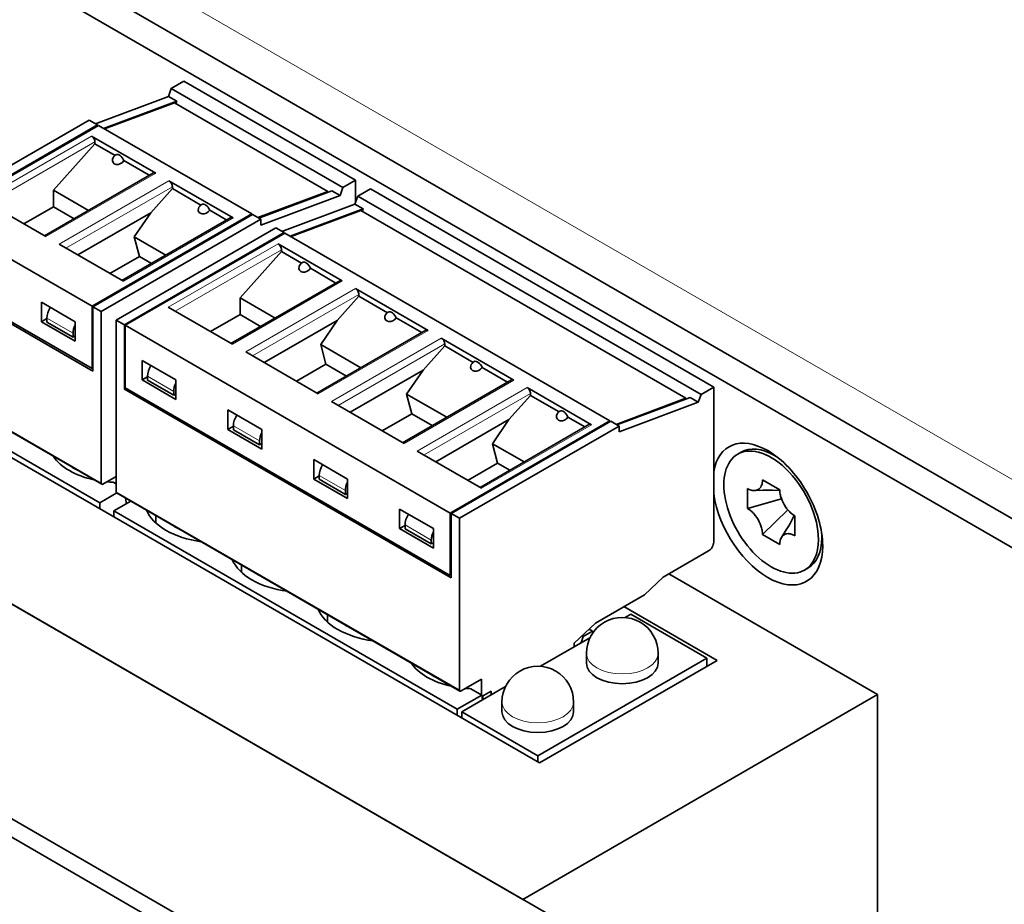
# Model space of a CAD drawing. Extents: x -249 to 1342, y -192 to 297.
# Tile 50 of 59: x 361 to 371, y 212 to 221. Entities that reach past the tile are written whole.
import ezdxf

# ---------------------------------------------------------------- set-up
doc = ezdxf.new("R2010")
doc.units = 0

msp = doc.modelspace()

# ---------------------------------------------------------------- linework, layer by layer
at = {"color": 7, "lineweight": 35}
for p, q in [((341.617981, 233.221115), (379.359802, 211.430862)), ((379.359802, 211.12468), (341.352814, 233.068024)), ((346.567719, 223.425201), (367.427368, 211.381866)), ((347.805176, 222.708725), (366.189941, 212.094269)), ((344.623199, 222.302521), (365.482849, 210.259186)), ((365.482849, 210.065277), (344.623199, 222.108597))]:
    msp.add_line(p, q, dxfattribs=at)
at = {"color": 7, "lineweight": 13}
msp.add_line((342.67865, 233.016983), (379.359802, 211.839111), dxfattribs=at)
at = {"color": 7, "lineweight": 35, "ltscale": 0.464383}
msp.add_line((366.36673, 213.523132), (350.280029, 222.810776), dxfattribs=at)
at = {"color": 7, "lineweight": 35, "ltscale": 0.002193}
msp.add_line((362.483032, 220.495636), (362.51123, 220.57869), dxfattribs=at)
at = {"color": 7, "lineweight": 35, "ltscale": 0.003827}
for p, q in [((362.51123, 220.57869), (362.643799, 220.655228)), ((364.307281, 219.541733), (364.43985, 219.618286))]:
    msp.add_line(p, q, dxfattribs=at)
at = {"color": 7, "lineweight": 35, "ltscale": 0.051848}
for p, q in [((362.51123, 220.57869), (364.307281, 219.541733)), ((359.988495, 217.474762), (361.784546, 216.437805)), ((359.967407, 217.281067), (361.763458, 216.24411))]:
    msp.add_line(p, q, dxfattribs=at)
at = {"color": 7, "lineweight": 35, "ltscale": 0.051847}
msp.add_line((362.643799, 220.655228), (364.43985, 219.618286), dxfattribs=at)
at = {"color": 7, "lineweight": 35, "ltscale": 0.020412}
for p, q in [((361.718231, 220.209808), (362.483032, 220.495636)), ((363.75647, 219.033035), (364.521271, 219.318863)), ((367.940125, 217.344986), (367.175323, 217.059158))]:
    msp.add_line(p, q, dxfattribs=at)
at = {"color": 7, "lineweight": 35, "ltscale": 0.0025}
for p, q in [((362.483032, 220.495636), (362.569641, 220.445633)), ((363.363281, 219.26004), (363.44989, 219.210037)), ((363.605469, 219.120224), (363.692078, 219.070206)), ((361.692749, 218.295563), (361.779358, 218.245544)), ((361.934937, 218.155731), (362.021545, 218.105713)), ((367.940125, 217.344986), (368.026733, 217.294983)), ((367.110962, 217.096329), (367.197571, 217.04631))]:
    msp.add_line(p, q, dxfattribs=at)
at = {"color": 7, "lineweight": 35, "ltscale": 0.020411}
for p, q in [((361.804871, 220.159805), (362.569641, 220.445633)), ((364.192444, 219.508698), (363.427673, 219.22287)), ((363.669861, 219.083038), (364.434631, 219.368881))]:
    msp.add_line(p, q, dxfattribs=at)
at = {"color": 7, "lineweight": 35, "ltscale": 0.019513}
for p, q in [((362.5448, 220.427948), (361.81369, 220.154694)), ((363.418823, 219.227966), (364.149933, 219.501221)), ((364.496429, 219.301178), (363.76532, 219.027924)), ((367.166504, 217.064255), (367.897614, 217.337509))]:
    msp.add_line(p, q, dxfattribs=at)
at = {"color": 7, "lineweight": 35, "ltscale": 0.046336}
for p, q in [((362.5448, 220.427948), (364.149933, 219.501221)), ((360.078766, 219.227386), (361.683899, 218.300659)), ((360.078766, 218.574188), (361.683899, 217.647461))]:
    msp.add_line(p, q, dxfattribs=at)
at = {"color": 7, "lineweight": 35, "ltscale": 0.000707}
for p, q in [((362.569641, 220.445633), (362.560547, 220.418854)), ((364.521271, 219.318863), (364.512177, 219.292084))]:
    msp.add_line(p, q, dxfattribs=at)
at = {"color": 7, "lineweight": 35, "ltscale": 0.048224}
for p, q in [((359.983307, 219.282501), (361.653839, 220.246979)), ((361.740479, 220.196976), (360.069946, 219.232483)), ((361.683899, 218.300659), (363.354431, 219.265152)), ((361.692749, 218.295563), (363.363281, 219.26004)), ((361.779358, 218.245544), (363.44989, 219.210037)), ((361.934937, 218.155731), (363.605469, 219.120224)), ((363.692078, 219.070206), (362.021545, 218.105713)), ((362.030396, 218.100616), (363.700928, 219.065109)), ((365.43158, 216.136948), (367.102112, 217.101425)), ((365.527039, 216.081833), (367.197571, 217.04631))]:
    msp.add_line(p, q, dxfattribs=at)
at = {"color": 7, "lineweight": 35, "ltscale": 0.048225}
for p, q in [((360.078766, 219.227386), (361.749329, 220.191864)), ((365.440399, 216.131836), (367.110962, 217.096329))]:
    msp.add_line(p, q, dxfattribs=at)
at = {"color": 7, "lineweight": 35, "ltscale": 0.002501}
for p, q in [((361.653839, 220.246979), (361.740479, 220.196976)), ((364.192444, 219.508698), (364.279083, 219.458694)), ((364.434631, 219.368881), (364.521271, 219.318863)), ((365.440399, 216.131836), (365.527039, 216.081833))]:
    msp.add_line(p, q, dxfattribs=at)
at = {"color": 7, "lineweight": 35, "ltscale": 0.000255}
for p, q in [((361.740479, 220.186768), (361.740479, 220.196976)), ((363.354431, 219.265152), (363.354431, 219.254944)), ((363.692078, 219.059998), (363.692078, 219.070206)), ((367.102112, 217.101425), (367.102112, 217.091217))]:
    msp.add_line(p, q, dxfattribs=at)
at = {"color": 7, "lineweight": 35, "ltscale": 0.046335}
msp.add_line((361.749329, 220.191864), (363.354431, 219.265152), dxfattribs=at)
at = {"color": 7, "lineweight": 13, "ltscale": 0.03317}
for p, q in [((360.529541, 219.416199), (361.678589, 220.079605)), ((362.350342, 219.691772), (361.201294, 219.028366)), ((361.339203, 218.948761), (362.488251, 219.612152)), ((363.160004, 219.224319), (362.010956, 218.560913)), ((362.481171, 218.289429), (363.630219, 218.952835)), ((364.301971, 218.565002), (363.152924, 217.901596)), ((363.290802, 217.821991), (364.43985, 218.485397)), ((365.199982, 218.046524), (364.050934, 217.383118)), ((364.188843, 217.303513), (365.337891, 217.966919)), ((366.098022, 217.528046), (364.948975, 216.864639)), ((365.086853, 216.785034), (366.235901, 217.448441)), ((366.907654, 217.060608), (365.758606, 216.397202))]:
    msp.add_line(p, q, dxfattribs=at)
at = {"color": 7, "lineweight": 35, "ltscale": 0.019392}
for p, q in [((362.350342, 219.691772), (361.678589, 220.079605)), ((363.160004, 219.224319), (362.488251, 219.612152)), ((360.529541, 219.416199), (361.201294, 219.028366)), ((361.339203, 218.948761), (362.010956, 218.560913)), ((364.301971, 218.565002), (363.630219, 218.952835)), ((362.481171, 218.289429), (363.152924, 217.901596)), ((366.907654, 217.060608), (366.235901, 217.448441)), ((365.086853, 216.785034), (365.758606, 216.397202))]:
    msp.add_line(p, q, dxfattribs=at)
at = {"color": 7, "lineweight": 13, "ltscale": 0.03215}
for p, q in [((361.713959, 220.018372), (360.60025, 219.375366)), ((364.47522, 218.424149), (363.361511, 217.781158)), ((366.271271, 217.387207), (365.157562, 216.744217))]:
    msp.add_line(p, q, dxfattribs=at)
at = {"color": 7, "lineweight": 35, "ltscale": 0.016252}
msp.add_line((361.713959, 219.997955), (361.280853, 219.513153), dxfattribs=at)
at = {"color": 7, "lineweight": 35, "ltscale": 0.00051}
for p, q in [((361.713959, 220.018372), (361.713959, 219.997955)), ((362.52359, 219.530502), (362.52359, 219.550919)), ((363.665558, 218.891602), (363.665558, 218.871185)), ((364.47522, 218.403748), (364.47522, 218.424149)), ((365.37323, 217.885269), (365.37323, 217.905685)), ((366.271271, 217.366791), (366.271271, 217.387207))]:
    msp.add_line(p, q, dxfattribs=at)
at = {"color": 7, "lineweight": 35, "ltscale": 0.006073}
msp.add_line((361.924347, 219.87648), (361.713959, 219.997955), dxfattribs=at)
at = {"color": 7, "lineweight": 35, "ltscale": 0.007692}
for p, q in [((362.282684, 219.669601), (362.016205, 219.823441)), ((364.234283, 218.542831), (363.967834, 218.696686)), ((366.030334, 217.50589), (365.763885, 217.659729))]:
    msp.add_line(p, q, dxfattribs=at)
at = {"color": 7, "lineweight": 35, "ltscale": 0.032904}
for p, q in [((362.325348, 219.694244), (361.185516, 219.036148)), ((361.995148, 218.56871), (363.134979, 219.226791)), ((365.174988, 218.048996), (364.035156, 217.390915))]:
    msp.add_line(p, q, dxfattribs=at)
at = {"color": 7, "lineweight": 13, "ltscale": 0.032149}
for p, q in [((362.52359, 219.550919), (361.409912, 218.907928)), ((363.665558, 218.891602), (362.55188, 218.248611)), ((365.37323, 217.905685), (364.259552, 217.262695))]:
    msp.add_line(p, q, dxfattribs=at)
at = {"color": 7, "lineweight": 35, "ltscale": 0.008479}
for p, q in [((362.52359, 219.530502), (362.297638, 219.277573)), ((365.37323, 217.885269), (365.147278, 217.632324)), ((366.271271, 217.366791), (366.045288, 217.113861))]:
    msp.add_line(p, q, dxfattribs=at)
at = {"color": 7, "lineweight": 35, "ltscale": 0.008625}
for p, q in [((362.822388, 219.358002), (362.52359, 219.530502)), ((364.773987, 218.231232), (364.47522, 218.403748)), ((365.672028, 217.712769), (365.37323, 217.885269)), ((366.570038, 217.19429), (366.271271, 217.366791))]:
    msp.add_line(p, q, dxfattribs=at)
at = {"color": 7, "lineweight": 35, "ltscale": 0.002192}
for p, q in [((364.279083, 219.458694), (364.307281, 219.541733)), ((364.434631, 219.368881), (364.46283, 219.45192)), ((368.026733, 217.294983), (368.054932, 217.378021))]:
    msp.add_line(p, q, dxfattribs=at)
at = {"color": 7, "lineweight": 35, "ltscale": 0.005851}
msp.add_line((364.43985, 219.618286), (364.43985, 219.384247), dxfattribs=at)
at = {"color": 7, "lineweight": 35, "ltscale": 0.003828}
for p, q in [((364.46283, 219.45192), (364.595428, 219.528473)), ((368.054932, 217.378021), (368.187531, 217.454559))]:
    msp.add_line(p, q, dxfattribs=at)
at = {"color": 7, "lineweight": 35, "ltscale": 0.103695}
for p, q in [((364.595428, 219.528473), (368.187531, 217.454559)), ((364.46283, 219.45192), (368.054932, 217.378021)), ((361.940094, 216.347992), (365.532196, 214.274094)), ((361.911957, 216.158371), (365.504059, 214.084473))]:
    msp.add_line(p, q, dxfattribs=at)
at = {"color": 7, "lineweight": 35, "ltscale": 0.010549}
for p, q in [((361.280853, 219.513153), (361.646271, 219.302185)), ((363.232483, 218.386398), (363.5979, 218.175415))]:
    msp.add_line(p, q, dxfattribs=at)
at = {"color": 7, "lineweight": 35, "ltscale": 0.004338}
for p, q in [((361.280853, 219.339645), (361.280853, 219.513153)), ((363.232483, 218.212891), (363.232483, 218.386398))]:
    msp.add_line(p, q, dxfattribs=at)
at = {"color": 7, "lineweight": 35, "ltscale": 0.02213}
for p, q in [((363.44989, 219.148788), (364.279083, 219.458694)), ((367.197571, 216.985077), (368.026733, 217.294983))]:
    msp.add_line(p, q, dxfattribs=at)
at = {"color": 7, "lineweight": 35, "ltscale": 0.00021}
for p, q in [((364.149933, 219.501221), (364.149933, 219.492813)), ((367.897614, 217.337509), (367.897614, 217.329102))]:
    msp.add_line(p, q, dxfattribs=at)
at = {"color": 7, "lineweight": 35, "ltscale": 0.00893}
for p, q in [((361.280853, 219.339645), (360.971497, 219.161041)), ((364.130493, 217.694412), (363.821136, 217.515808)), ((365.926544, 216.657455), (365.617188, 216.478851))]:
    msp.add_line(p, q, dxfattribs=at)
at = {"color": 7, "lineweight": 35, "ltscale": 0.006212}
for p, q in [((361.496033, 219.215424), (361.280853, 219.339645)), ((364.345673, 217.57019), (364.130493, 217.694412))]:
    msp.add_line(p, q, dxfattribs=at)
at = {"color": 7, "lineweight": 35, "ltscale": 0.022055}
msp.add_line((362.297638, 219.277573), (361.53363, 218.836487), dxfattribs=at)
at = {"color": 7, "lineweight": 35, "ltscale": 0.007632}
for p, q in [((362.125214, 219.025665), (362.297638, 219.277573)), ((364.974854, 217.380417), (365.147278, 217.632324))]:
    msp.add_line(p, q, dxfattribs=at)
at = {"color": 7, "lineweight": 35, "ltscale": 0.00514}
msp.add_line((363.092316, 219.202164), (362.914246, 219.304962), dxfattribs=at)
at = {"color": 7, "lineweight": 35, "ltscale": 0.098184}
for p, q in [((364.496429, 219.301178), (367.897614, 217.337509)), ((363.700928, 219.065109), (367.102112, 217.101425)), ((362.030396, 218.100616), (365.43158, 216.136948)), ((362.030396, 217.447418), (365.43158, 215.483749))]:
    msp.add_line(p, q, dxfattribs=at)
at = {"color": 7, "lineweight": 35, "ltscale": 0.001531}
for p, q in [((363.44989, 219.210037), (363.44989, 219.148788)), ((367.197571, 217.04631), (367.197571, 216.985077))]:
    msp.add_line(p, q, dxfattribs=at)
at = {"color": 7, "lineweight": 35, "ltscale": 0.009547}
msp.add_line((362.125214, 219.025665), (362.455933, 218.834732), dxfattribs=at)
at = {"color": 7, "lineweight": 35, "ltscale": 0.005285}
for p, q in [((362.178894, 218.821182), (362.125214, 219.025665)), ((364.130493, 217.694412), (364.076843, 217.898895)), ((365.028534, 217.175934), (364.974854, 217.380417)), ((365.926544, 216.657455), (365.872894, 216.861954))]:
    msp.add_line(p, q, dxfattribs=at)
at = {"color": 7, "lineweight": 35, "ltscale": 0.008931}
for p, q in [((362.178894, 218.821182), (361.869507, 218.642563)), ((363.232483, 218.212891), (362.923096, 218.034271)), ((365.028534, 217.175934), (364.719147, 216.99733))]:
    msp.add_line(p, q, dxfattribs=at)
at = {"color": 7, "lineweight": 35, "ltscale": 0.00366}
for p, q in [((362.305664, 218.747986), (362.178894, 218.821182)), ((366.053314, 216.584259), (365.926544, 216.657455))]:
    msp.add_line(p, q, dxfattribs=at)
at = {"color": 7, "lineweight": 35, "ltscale": 0.016251}
msp.add_line((363.665558, 218.871185), (363.232483, 218.386398), dxfattribs=at)
at = {"color": 7, "lineweight": 35, "ltscale": 0.006074}
msp.add_line((363.875977, 218.74971), (363.665558, 218.871185), dxfattribs=at)
at = {"color": 7, "lineweight": 35, "ltscale": 0.046823}
msp.add_line((360.070343, 218.55864), (361.692322, 217.622177), dxfattribs=at)
at = {"color": 7, "lineweight": 35, "ltscale": 0.032905}
for p, q in [((364.276978, 218.567474), (363.137115, 217.909393)), ((366.073029, 217.530533), (364.933167, 216.872437)), ((365.742798, 216.404999), (366.88266, 217.06308))]:
    msp.add_line(p, q, dxfattribs=at)
at = {"color": 7, "lineweight": 35, "ltscale": 0.00848}
msp.add_line((364.47522, 218.403748), (364.249237, 218.150803), dxfattribs=at)
at = {"color": 7, "lineweight": 35, "ltscale": 0.021943}
for p, q in [((365.199982, 218.046524), (364.43985, 218.485397)), ((366.098022, 217.528046), (365.337891, 217.966919)), ((363.290802, 217.821991), (364.050934, 217.383118)), ((364.188843, 217.303513), (364.948975, 216.864639))]:
    msp.add_line(p, q, dxfattribs=at)
at = {"color": 7, "lineweight": 35, "ltscale": 0.005103}
for p, q in [((361.153564, 218.13736), (361.153564, 218.341492)), ((361.507141, 217.933243), (361.507141, 218.13736)), ((362.207153, 217.529068), (362.207153, 217.7332)), ((362.56073, 217.324951), (362.56073, 217.529068)), ((363.105194, 217.01059), (363.105194, 217.214722)), ((363.45874, 216.806473), (363.45874, 217.01059)), ((364.003204, 216.492126), (364.003204, 216.696243)), ((364.356781, 216.287994), (364.356781, 216.492126)), ((364.901245, 215.973648), (364.901245, 216.177765)), ((365.254791, 215.769516), (365.254791, 215.973648))]:
    msp.add_line(p, q, dxfattribs=at)
at = {"color": 7, "lineweight": 35, "ltscale": 0.010207}
for p, q in [((361.507141, 218.13736), (361.153564, 218.341492)), ((361.507141, 217.933243), (361.153564, 218.13736)), ((362.56073, 217.529068), (362.207153, 217.7332)), ((362.56073, 217.324951), (362.207153, 217.529068)), ((364.356781, 216.492126), (364.003204, 216.696243)), ((364.356781, 216.287994), (364.003204, 216.492126))]:
    msp.add_line(p, q, dxfattribs=at)
at = {"color": 7, "lineweight": 35, "ltscale": 0.01633}
for p, q in [((361.683899, 217.647461), (361.683899, 218.300659)), ((362.030396, 217.447418), (362.030396, 218.100616)), ((365.43158, 215.483749), (365.43158, 216.136948))]:
    msp.add_line(p, q, dxfattribs=at)
at = {"color": 7, "lineweight": 35, "ltscale": 0.014799}
for p, q in [((361.692749, 217.703598), (361.692749, 218.295563)), ((362.021545, 217.513763), (362.021545, 218.105713)), ((365.440399, 215.539886), (365.440399, 216.131836)), ((367.462738, 215.28064), (366.950073, 214.984665))]:
    msp.add_line(p, q, dxfattribs=at)
at = {"color": 7, "lineweight": 35, "ltscale": 0.044907}
for p, q in [((361.779358, 216.449249), (361.779358, 218.245544)), ((361.934937, 216.359436), (361.934937, 218.155731)), ((365.527039, 214.285538), (365.527039, 216.081833))]:
    msp.add_line(p, q, dxfattribs=at)
at = {"color": 7, "lineweight": 35, "ltscale": 0.006211}
for p, q in [((363.447632, 218.088654), (363.232483, 218.212891)), ((365.243683, 217.051712), (365.028534, 217.175934))]:
    msp.add_line(p, q, dxfattribs=at)
at = {"color": 7, "lineweight": 35, "ltscale": 0.001659}
for p, q in [((361.211029, 218.170532), (361.153564, 218.13736)), ((362.264618, 217.562241), (362.207153, 217.529068)), ((364.060669, 216.525284), (364.003204, 216.492126))]:
    msp.add_line(p, q, dxfattribs=at)
at = {"color": 7, "lineweight": 35, "ltscale": 0.00102}
for p, q in [((361.211029, 218.175629), (361.211029, 218.134811)), ((362.264618, 217.567337), (362.264618, 217.52652)), ((363.436646, 216.890671), (363.436646, 216.849854)), ((368.473907, 216.772766), (368.438568, 216.75235)), ((364.334686, 216.372192), (364.334686, 216.331375)), ((364.958679, 216.011917), (364.958679, 215.9711)), ((365.232697, 215.853714), (365.232697, 215.812897))]:
    msp.add_line(p, q, dxfattribs=at)
at = {"color": 7, "lineweight": 13, "ltscale": 0.00791}
for p, q in [((361.485046, 218.017441), (361.211029, 218.175629)), ((362.538635, 217.409149), (362.264618, 217.567337)), ((363.436646, 216.890671), (363.162628, 217.048874)), ((364.334686, 216.372192), (364.060669, 216.530396)), ((365.232697, 215.853714), (364.958679, 216.011917))]:
    msp.add_line(p, q, dxfattribs=at)
at = {"color": 7, "lineweight": 35, "ltscale": 0.00791}
for p, q in [((361.211029, 218.134811), (361.485046, 217.976608)), ((362.264618, 217.52652), (362.538635, 217.368317)), ((363.162628, 217.008041), (363.436646, 216.849854)), ((364.060669, 216.489563), (364.334686, 216.331375)), ((364.958679, 215.9711), (365.232697, 215.812897))]:
    msp.add_line(p, q, dxfattribs=at)
at = {"color": 7, "lineweight": 35, "ltscale": 0.022054}
for p, q in [((364.249237, 218.150803), (363.48526, 217.709717)), ((365.147278, 217.632324), (364.383301, 217.191238)), ((366.045288, 217.113861), (365.281311, 216.672775))]:
    msp.add_line(p, q, dxfattribs=at)
at = {"color": 7, "lineweight": 35, "ltscale": 0.007631}
for p, q in [((364.076843, 217.898895), (364.249237, 218.150803)), ((365.872894, 216.861954), (366.045288, 217.113861))]:
    msp.add_line(p, q, dxfattribs=at)
at = {"color": 7, "lineweight": 35, "ltscale": 0.007693}
msp.add_line((365.132324, 218.024353), (364.865845, 218.178207), dxfattribs=at)
at = {"color": 7, "lineweight": 35, "ltscale": 0.001021}
for p, q in [((361.485046, 218.017441), (361.485046, 217.976608)), ((362.538635, 217.409149), (362.538635, 217.368317)), ((363.162628, 217.048874), (363.162628, 217.008041)), ((364.060669, 216.530396), (364.060669, 216.489563)), ((369.17392, 215.560318), (369.13855, 215.539917))]:
    msp.add_line(p, q, dxfattribs=at)
at = {"color": 7, "lineweight": 35, "ltscale": 0.000638}
for p, q in [((361.485046, 217.976608), (361.507141, 217.989365)), ((362.538635, 217.368317), (362.56073, 217.381073)), ((363.436646, 216.849854), (363.45874, 216.86261)), ((364.334686, 216.331375), (364.356781, 216.344131)), ((365.232697, 215.812897), (365.254791, 215.825653))]:
    msp.add_line(p, q, dxfattribs=at)
at = {"color": 7, "lineweight": 35, "ltscale": 0.012098}
for p, q in [((364.076843, 217.898895), (364.495911, 217.656937)), ((364.974854, 217.380417), (365.393951, 217.138458))]:
    msp.add_line(p, q, dxfattribs=at)
at = {"color": 7, "lineweight": 35, "ltscale": 0.002034}
for p, q in [((361.692261, 217.622238), (361.692749, 217.703598)), ((365.439911, 215.458511), (365.440399, 215.539886))]:
    msp.add_line(p, q, dxfattribs=at)
at = {"color": 7, "lineweight": 35, "ltscale": 0.000247}
for p, q in [((361.692444, 217.65239), (361.683899, 217.647461)), ((365.440155, 215.488693), (365.43158, 215.483749))]:
    msp.add_line(p, q, dxfattribs=at)
at = {"color": 7, "lineweight": 13, "ltscale": 0.051848}
msp.add_line((359.983307, 217.486206), (361.779358, 216.449249), dxfattribs=at)
at = {"color": 7, "lineweight": 35, "ltscale": 0.002047}
msp.add_line((362.021973, 217.43187), (362.021576, 217.513733), dxfattribs=at)
at = {"color": 7, "lineweight": 35, "ltscale": 0.09867}
msp.add_line((362.021973, 217.43187), (365.440002, 215.458466), dxfattribs=at)
at = {"color": 7, "lineweight": 35, "ltscale": 0.000511}
msp.add_line((362.022034, 217.431824), (362.039734, 217.442032), dxfattribs=at)
at = {"color": 7, "lineweight": 35, "ltscale": 0.04057}
msp.add_line((368.187531, 217.454559), (368.187531, 215.831772), dxfattribs=at)
at = {"color": 7, "lineweight": 35, "ltscale": 0.010206}
for p, q in [((363.45874, 217.01059), (363.105194, 217.214722)), ((363.45874, 216.806473), (363.105194, 217.01059)), ((365.254791, 215.973648), (364.901245, 216.177765)), ((365.254791, 215.769516), (364.901245, 215.973648))]:
    msp.add_line(p, q, dxfattribs=at)
at = {"color": 7, "lineweight": 35, "ltscale": 0.005141}
msp.add_line((366.839966, 217.038437), (366.661896, 217.141251), dxfattribs=at)
at = {"color": 7, "lineweight": 35, "ltscale": 0.001658}
for p, q in [((363.162628, 217.043762), (363.105194, 217.01059)), ((364.958679, 216.006821), (364.901245, 215.973648))]:
    msp.add_line(p, q, dxfattribs=at)
at = {"color": 7, "lineweight": 35, "ltscale": 0.009546}
msp.add_line((365.872894, 216.861954), (366.203583, 216.671021), dxfattribs=at)
at = {"color": 7, "lineweight": 35, "ltscale": 0.000331}
msp.add_line((361.296936, 216.71933), (361.296936, 216.7061), dxfattribs=at)
at = {"color": 7, "lineweight": 35, "ltscale": 0.000858}
for p, q in [((368.823914, 216.738083), (368.853638, 216.720932)), ((369.318878, 215.914963), (369.318878, 215.88063))]:
    msp.add_line(p, q, dxfattribs=at)
at = {"color": 7, "lineweight": 35, "ltscale": 0.00398}
msp.add_line((361.934937, 216.518661), (361.797058, 216.439041), dxfattribs=at)
at = {"color": 7, "lineweight": 35, "ltscale": 0.000442}
msp.add_line((361.850067, 216.469666), (361.865387, 216.460831), dxfattribs=at)
at = {"color": 7, "lineweight": 35, "ltscale": 0.00087}
msp.add_line((361.934937, 216.441086), (361.904785, 216.458496), dxfattribs=at)
at = {"color": 7, "lineweight": 35, "ltscale": 0.002601}
for p, q in [((368.698486, 216.483917), (368.788574, 216.4319)), ((369.036041, 216.107269), (369.036041, 216.003235)), ((368.788574, 215.860352), (368.698486, 215.912369))]:
    msp.add_line(p, q, dxfattribs=at)
at = {"color": 7, "lineweight": 35, "ltscale": 0.005147}
for p, q in [((361.941742, 216.347046), (361.763458, 216.24411)), ((362.09024, 216.261307), (361.911957, 216.158371))]:
    msp.add_line(p, q, dxfattribs=at)
at = {"color": 7, "lineweight": 13, "ltscale": 0.103695}
msp.add_line((361.934937, 216.359436), (365.527039, 214.285538), dxfattribs=at)
at = {"color": 7, "lineweight": 35, "ltscale": 0.0026}
for p, q in [((368.541077, 216.289017), (368.541077, 216.393036)), ((368.788574, 216.4319), (368.878662, 216.379898)), ((368.541077, 216.184998), (368.541077, 216.289017)), ((369.036041, 216.003235), (369.036041, 215.899216)), ((368.878662, 215.80835), (368.788574, 215.860352))]:
    msp.add_line(p, q, dxfattribs=at)
at = {"color": 7, "lineweight": 35, "ltscale": 0.00194}
for p, q in [((368.801331, 216.377045), (368.878784, 216.372284)), ((368.994934, 216.041733), (369.029541, 216.111176))]:
    msp.add_line(p, q, dxfattribs=at)
at = {"color": 7, "lineweight": 35, "ltscale": 0.001582}
for p, q in [((361.763458, 216.24411), (361.763458, 216.180832)), ((361.911957, 216.158371), (361.911957, 216.095093)), ((365.504059, 214.084473), (365.504059, 214.021194)), ((365.551788, 213.993637), (365.551788, 214.056915)), ((366.34729, 213.534363), (366.34729, 213.597641))]:
    msp.add_line(p, q, dxfattribs=at)
at = {"color": 7, "lineweight": 35, "ltscale": 0.001515}
msp.add_line((362.042633, 216.233826), (362.033966, 216.293808), dxfattribs=at)
at = {"color": 7, "lineweight": 35, "ltscale": 0.009234}
msp.add_line((368.541077, 216.184998), (368.89682, 216.284424), dxfattribs=at)
at = {"color": 7, "lineweight": 35, "ltscale": 0.000502}
msp.add_line((362.265503, 216.160126), (362.265503, 216.140045), dxfattribs=at)
at = {"color": 7, "lineweight": 35, "ltscale": 0.00924}
msp.add_line((368.698486, 215.912369), (368.962616, 216.170883), dxfattribs=at)
at = {"color": 7, "lineweight": 35, "ltscale": 0.001942}
for p, q in [((362.350525, 216.111038), (362.350525, 216.033356)), ((363.248535, 215.592575), (363.248535, 215.514877)), ((364.146576, 215.074097), (364.146576, 214.996399))]:
    msp.add_line(p, q, dxfattribs=at)
at = {"color": 7, "lineweight": 35, "ltscale": 0.013778}
msp.add_line((368.134491, 215.739929), (367.657196, 215.464355), dxfattribs=at)
at = {"color": 7, "lineweight": 35, "ltscale": 0.006688}
msp.add_line((367.657196, 215.464355), (367.462738, 215.28064), dxfattribs=at)
at = {"color": 7, "lineweight": 35, "ltscale": 0.063075}
msp.add_line((367.717285, 215.499054), (369.902252, 214.237564), dxfattribs=at)
at = {"color": 7, "lineweight": 35, "ltscale": 0.028118}
msp.add_line((367.24884, 215.15715), (368.22287, 214.594788), dxfattribs=at)
at = {"color": 7, "lineweight": 35, "ltscale": 0.001718}
msp.add_line((367.26004, 215.043182), (367.31955, 215.077545), dxfattribs=at)
at = {"color": 7, "lineweight": 35, "ltscale": 0.022964}
for p, q in [((367.31955, 215.077545), (368.115051, 214.618256)), ((366.34729, 213.597641), (365.551788, 214.056915))]:
    msp.add_line(p, q, dxfattribs=at)
at = {"color": 7, "lineweight": 35, "ltscale": 0.007657}
msp.add_line((366.950073, 214.984665), (366.727356, 214.774414), dxfattribs=at)
at = {"color": 7, "lineweight": 35, "ltscale": 0.002807}
msp.add_line((366.918274, 214.90097), (366.821045, 214.844833), dxfattribs=at)
at = {"color": 7, "lineweight": 35, "ltscale": 0.001018}
msp.add_line((366.882996, 214.921341), (366.918274, 214.90097), dxfattribs=at)
at = {"color": 7, "lineweight": 35, "ltscale": 0.000421}
msp.add_line((366.918274, 214.90097), (366.924683, 214.885391), dxfattribs=at)
at = {"color": 7, "lineweight": 35, "ltscale": 0.014919}
msp.add_line((366.37616, 214.532867), (366.892975, 214.831268), dxfattribs=at)
at = {"color": 7, "lineweight": 35, "ltscale": 0.001706}
msp.add_line((366.802673, 214.779129), (366.821045, 214.844833), dxfattribs=at)
at = {"color": 7, "lineweight": 35, "ltscale": 0.000342}
msp.add_line((366.821045, 214.844833), (366.809204, 214.851669), dxfattribs=at)
at = {"color": 7, "lineweight": 35, "ltscale": 0.00097}
for p, q in [((366.727356, 214.774414), (366.727356, 214.735626)), ((365.771454, 214.222534), (365.771454, 214.183746))]:
    msp.add_line(p, q, dxfattribs=at)
at = {"color": 7, "lineweight": 35, "ltscale": 0.051031}
msp.add_line((368.115051, 214.618256), (366.34729, 213.597641), dxfattribs=at)
at = {"color": 7, "lineweight": 35, "ltscale": 0.053582}
msp.add_line((368.22287, 214.594788), (366.36673, 213.523132), dxfattribs=at)
at = {"color": 7, "lineweight": 35, "ltscale": 0.002552}
for p, q in [((366.856171, 214.669296), (366.856171, 214.56723)), ((367.606171, 214.669296), (367.606171, 214.56723)), ((365.97229, 214.158981), (365.97229, 214.056915)), ((366.72229, 214.158981), (366.72229, 214.056915))]:
    msp.add_line(p, q, dxfattribs=at)
at = {"color": 7, "lineweight": 35, "ltscale": 0.002143}
msp.add_line((368.115051, 214.532532), (368.115051, 214.618256), dxfattribs=at)
at = {"color": 7, "lineweight": 35, "ltscale": 0.000448}
msp.add_line((365.044586, 214.555618), (365.044586, 214.537704), dxfattribs=at)
at = {"color": 7, "lineweight": 35, "ltscale": 0.006124}
msp.add_line((365.756836, 214.397812), (365.544708, 214.27533), dxfattribs=at)
at = {"color": 7, "lineweight": 35, "ltscale": 0.004082}
msp.add_line((365.756836, 214.234512), (365.756836, 214.397812), dxfattribs=at)
at = {"color": 7, "lineweight": 35, "ltscale": 0.013201}
msp.add_line((365.551788, 214.056915), (366.009094, 214.320953), dxfattribs=at)
at = {"color": 7, "lineweight": 35, "ltscale": 0.000237}
msp.add_line((365.597748, 214.305954), (365.605957, 214.301193), dxfattribs=at)
at = {"color": 7, "lineweight": 35, "ltscale": 0.003319}
msp.add_line((365.760376, 214.232468), (365.645386, 214.298859), dxfattribs=at)
at = {"color": 7, "lineweight": 35, "ltscale": 0.002744}
msp.add_line((365.857605, 214.272263), (365.762543, 214.217392), dxfattribs=at)
at = {"color": 7, "lineweight": 35, "ltscale": 0.000969}
msp.add_line((365.857605, 214.272263), (365.857605, 214.23349), dxfattribs=at)
at = {"color": 7, "lineweight": 35, "ltscale": 0.007399}
msp.add_line((365.760376, 214.232468), (365.504059, 214.084473), dxfattribs=at)
at = {"color": 7, "lineweight": 35, "ltscale": 0.001285}
msp.add_line((365.767731, 214.181595), (365.760376, 214.232468), dxfattribs=at)
at = {"color": 7, "lineweight": 35, "ltscale": 0.107165}
msp.add_line((369.902252, 214.237564), (366.189941, 212.094269), dxfattribs=at)
at = {"color": 7, "lineweight": 35, "ltscale": 0.367423}
msp.add_line((369.902252, 214.237564), (369.902252, 199.540634), dxfattribs=at)
at = {"color": 7, "lineweight": 35}
for points in [[(368.651917, 216.382782), (368.662201, 216.389832), (368.671326, 216.3983), (368.679199, 216.408203), (368.68576, 216.41954), (368.690979, 216.432297), (368.693298, 216.439926), (368.69516, 216.447983), (368.697632, 216.465256), (368.698486, 216.483917)], [(368.541077, 216.393036), (368.550537, 216.387878), (368.559845, 216.383392), (368.56897, 216.379623), (368.577942, 216.376541), (368.589691, 216.373535), (368.601074, 216.371826), (368.614319, 216.371521)], [(368.614075, 216.372162), (368.705872, 216.375763), (368.757813, 216.377243), (368.784729, 216.377487), (368.801331, 216.377045)], [(368.878662, 216.379898), (368.878906, 216.36882), (368.8797, 216.35759), (368.880981, 216.346313), (368.882782, 216.334915), (368.885162, 216.323349), (368.888062, 216.311707), (368.895447, 216.288208), (368.903809, 216.26709), (368.913788, 216.245956), (368.925201, 216.225021)], [(368.651917, 216.067245), (368.637787, 216.090027), (368.62262, 216.111282), (368.606506, 216.130783), (368.598114, 216.139832), (368.589508, 216.148376), (368.573853, 216.162247), (368.557648, 216.174469), (368.541077, 216.184998)], [(368.925201, 216.225021), (368.939331, 216.202225), (368.954498, 216.180984), (368.970612, 216.161469), (368.979004, 216.15242), (368.98761, 216.143875), (369.003265, 216.130005), (369.01947, 216.117783), (369.036041, 216.107269)], [(368.698486, 215.912369), (368.698212, 215.923431), (368.697449, 215.934662), (368.696136, 215.945938), (368.694336, 215.957336), (368.691956, 215.968903), (368.689087, 215.98056), (368.681671, 216.004044), (368.673309, 216.025162), (368.66333, 216.046295), (368.651917, 216.067245)], [(368.896973, 215.881866), (368.946075, 215.959686), (368.973328, 216.003952), (368.98703, 216.027145), (368.994934, 216.041733)], [(369.036041, 215.899216), (369.026611, 215.904373), (369.017273, 215.908859), (369.008148, 215.912643), (368.999176, 215.915726), (368.987427, 215.918732), (368.976044, 215.920425), (368.965057, 215.920822), (368.954407, 215.919891), (368.944183, 215.917664), (368.934448, 215.914169), (368.925201, 215.90947)], [(368.896698, 215.882202), (368.890839, 215.871674), (368.886139, 215.85997), (368.88385, 215.852325), (368.881958, 215.844269), (368.879486, 215.826996), (368.878662, 215.80835)]]:
    msp.add_lwpolyline(points, dxfattribs=at)
for centre, radius, start, end in [((361.970276, 219.819336), 0.075, 120.000003, 163.00297), ((362.868317, 219.300873), 0.075, 120.000003, 163.00297), ((363.921906, 218.692581), 0.075, 120.000003, 163.00297), ((364.819916, 218.174103), 0.075, 120.000003, 163.00297), ((365.717957, 217.655624), 0.075, 120.000003, 163.00297), ((366.615967, 217.137146), 0.075, 120.000003, 163.00297), ((368.610443, 216.452881), 0.081456, 272.72945, 300.621204), ((368.967499, 215.836716), 0.084158, 120.181058, 147.284464), ((367.231171, 214.669296), 0.375, 120.000003, 180.000005), ((367.231171, 214.669296), 0.375, 60.000002, 120.000003), ((367.231171, 214.669296), 0.375, 0, 60.000002), ((366.34729, 214.158981), 0.375, 120.000003, 180.000005), ((366.34729, 214.158981), 0.375, 60.000002, 120.000003), ((366.34729, 214.158981), 0.375, 0, 60.000002)]:
    msp.add_arc(centre, radius, start, end, dxfattribs=at)
for centre, major_axis, ratio, start_param, end_param in [((361.678589, 220.038773), (-0.024994, 0.043304), 0.57735, 3.926990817, 5.497787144), ((361.960083, 219.838547), (0.059052, 0.031372), 0.767959, 2.487688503, 5.400746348), ((361.970276, 219.819336), (-0.037506, 0.064957), 0.57735, 4.450589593, 6.283185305), ((362.350342, 219.65094), (-0.024994, 0.043304), 0.57735, 5.497787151, 6.283185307), ((362.488251, 219.571335), (-0.024994, 0.043304), 0.57735, 3.926990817, 5.497787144), ((362.858124, 219.320068), (0.059052, 0.031372), 0.767959, 2.487688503, 5.400746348), ((362.868317, 219.300873), (-0.037506, 0.064957), 0.57735, 4.450589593, 6.283185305), ((363.160004, 219.183502), (-0.024994, 0.043304), 0.57735, 5.497787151, 6.283185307), ((363.630219, 218.912018), (-0.024994, 0.043304), 0.57735, 3.926990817, 5.497787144), ((363.911713, 218.711777), (0.059052, 0.031372), 0.767959, 2.487688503, 5.400746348), ((363.921906, 218.692581), (-0.037506, 0.064957), 0.57735, 4.450589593, 6.283185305), ((364.301971, 218.52417), (-0.024994, 0.043304), 0.57735, 5.497787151, 6.283185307), ((364.43985, 218.444565), (-0.024994, 0.043304), 0.57735, 3.926990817, 5.497787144), ((361.317108, 218.236877), (-0.075012, -0.129898), 0.57735, 4.653200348, 5.497787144), ((364.809723, 218.193298), (0.059052, 0.031372), 0.767959, 2.487688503, 5.400746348), ((364.819916, 218.174103), (-0.037506, 0.064957), 0.57735, 4.450589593, 6.283185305), ((361.591095, 218.078674), (0.075012, 0.129898), 0.57735, 1.699257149, 2.35619449), ((365.199982, 218.005707), (-0.024994, 0.043304), 0.57735, 5.497787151, 6.283185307), ((365.337891, 217.926086), (-0.024994, 0.043304), 0.57735, 3.926990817, 5.497787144), ((362.370697, 217.628586), (-0.075012, -0.129898), 0.57735, 4.653200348, 5.497787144), ((365.707764, 217.674835), (0.059052, 0.031372), 0.767959, 2.487688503, 5.400746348), ((365.717957, 217.655624), (-0.037506, 0.064957), 0.57735, 4.450589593, 6.283185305), ((362.644684, 217.470383), (0.075012, 0.129898), 0.57735, 1.69925715, 2.35619449), ((366.098022, 217.487228), (-0.024994, 0.043304), 0.57735, 5.497787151, 6.283185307), ((366.235901, 217.407623), (-0.024994, 0.043304), 0.57735, 3.926990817, 5.497787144), ((363.268707, 217.110107), (-0.075012, -0.129898), 0.57735, 4.653200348, 5.497787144), ((366.605774, 217.156357), (0.059052, 0.031372), 0.767959, 2.487688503, 5.400746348), ((366.615967, 217.137146), (-0.037506, 0.064957), 0.57735, 4.450589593, 6.283185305), ((366.907654, 217.019775), (-0.024994, 0.043304), 0.57735, 5.497787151, 6.283185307), ((363.542725, 216.951904), (0.075012, 0.129898), 0.57735, 1.69925715, 2.35619449), ((368.753204, 216.125717), (-0.40625, 0.703644), 0.57735, 5.497787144, 6.892585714), ((368.788574, 216.146133), (-0.350006, 0.606216), 0.57735, 0, 3.141592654), ((368.788574, 216.146133), (-0.350006, 0.606216), 0.57735, 3.926990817, 6.283185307), ((368.823914, 216.166534), (-0.350006, 0.606216), 0.57735, 5.497787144, 6.283185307), ((368.753204, 216.125717), (-0.40625, 0.703644), 0.57735, 3.926990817, 5.497787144), ((361.959686, 216.87587), (0.725006, 0), 0.57735, 3.500595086, 4.351942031), ((364.166748, 216.591629), (-0.075012, -0.129898), 0.57735, 4.653200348, 5.497787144), ((368.823914, 216.166534), (-0.350006, 0.606216), 0.57735, 5.423701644, 5.497787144), ((361.984436, 216.881989), (-0.6875, 0), 0.57735, 0.703272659, 0.862790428), ((361.797058, 216.459457), (-0.012512, -0.021652), 0.57735, 5.497787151, 6.283185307), ((361.797058, 216.459457), (-0.012512, -0.021652), 0.57735, 0, 0.785398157), ((361.959686, 216.87587), (0.725006, 0), 0.57735, 4.544834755, 4.63659367), ((364.440735, 216.433441), (0.075012, 0.129898), 0.57735, 1.699257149, 2.35619449), ((361.952606, 216.369644), (-0.012512, -0.021652), 0.57735, 5.497787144, 6.283185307), ((368.753204, 216.125717), (-0.40625, 0.703644), 0.57735, 0.960608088, 3.926990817), ((363.006226, 216.271652), (0.774994, 0), 0.57735, 3.375701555, 4.477868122), ((365.064758, 216.073151), (-0.075012, -0.129898), 0.57735, 4.653200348, 5.497787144), ((363.038025, 216.273712), (-0.6875, 0), 0.57735, 0.703272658, 0.862790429), ((365.338776, 215.914963), (0.075012, 0.129898), 0.57735, 1.699257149, 2.35619449), ((368.823914, 216.166534), (-0.350006, 0.606216), 0.57735, 3.926750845, 4.001077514), ((368.134491, 215.801163), (0.037506, 0.064957), 0.57735, 3.926990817, 5.497787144), ((368.788574, 216.146133), (-0.350006, 0.606216), 0.57735, 3.141592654, 3.926990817), ((368.823914, 216.166534), (-0.350006, 0.606216), 0.57735, 3.141592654, 3.926750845), ((363.904236, 215.753189), (0.774994, 0), 0.57735, 3.375701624, 4.477868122), ((363.936035, 215.755234), (-0.6875, 0), 0.57735, 0.703272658, 0.862790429), ((364.802277, 215.234711), (0.774994, 0), 0.57735, 3.375701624, 4.477868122), ((364.834076, 215.236755), (-0.6875, 0), 0.57735, 0.703272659, 0.862790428), ((365.700256, 214.716232), (0.725006, 0), 0.57735, 3.500880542, 4.351942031), ((367.231171, 214.56723), (0.375, 0), 0.57735, 3.141592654, 6.283185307), ((365.732086, 214.718277), (-0.6875, 0), 0.57735, 0.703272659, 0.862790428), ((365.544708, 214.295746), (-0.012512, -0.021652), 0.57735, 5.497787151, 6.283185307), ((365.544708, 214.295746), (-0.012512, -0.021652), 0.57735, 0, 0.785398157), ((365.700256, 214.716232), (0.725006, 0), 0.57735, 4.561857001, 4.63659367), ((366.34729, 214.056915), (0.375, 0), 0.57735, 3.141592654, 6.283185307)]:
    msp.add_ellipse(centre, major_axis=major_axis, ratio=ratio, start_param=start_param, end_param=end_param, dxfattribs=at)
at = {"color": 7, "lineweight": 13}
for centre in [(367.231171, 214.669296), (366.34729, 214.158981)]:
    msp.add_ellipse(centre, major_axis=(0.375, 0), ratio=0.57735, start_param=3.141592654, end_param=6.283185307, dxfattribs=at)

doc.saveas('drawing.dxf')
